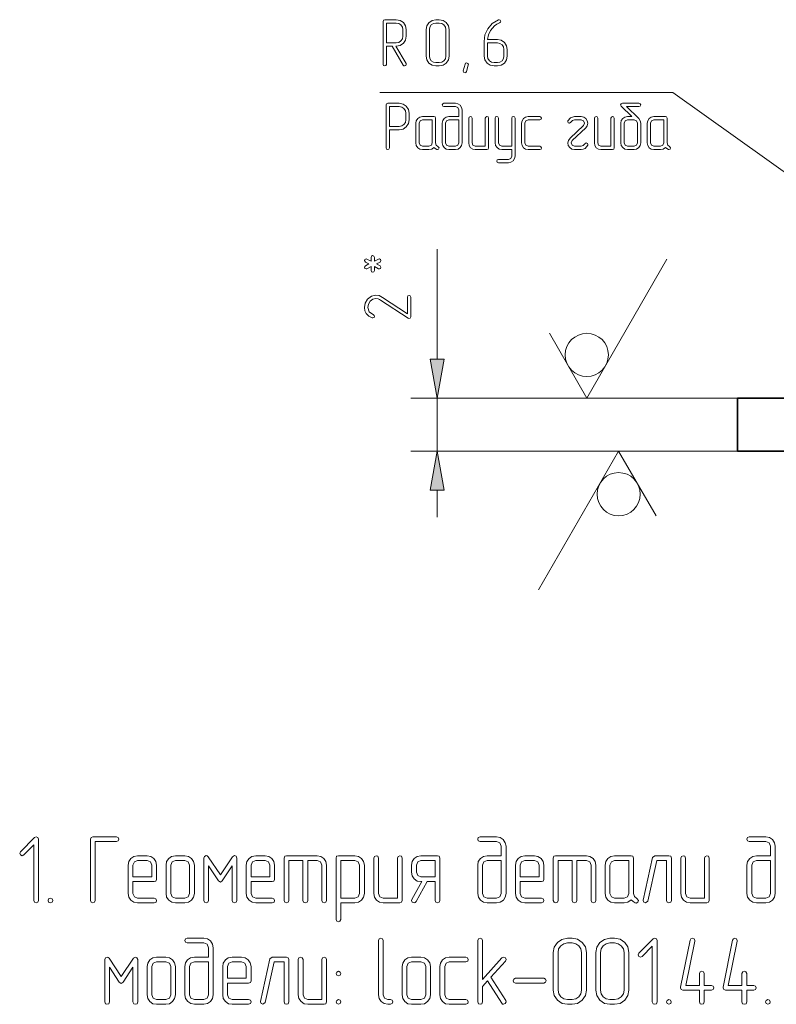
# Model space of a CAD drawing. Extents: x 0 to 594, y 0 to 420.
# Tile 15 of 33: x 408 to 466, y 89 to 163. Entities that reach past the tile are written whole.
import ezdxf

# ---------------------------------------------------------------- set-up
doc = ezdxf.new("R2010")
doc.units = 0

msp = doc.modelspace()

# ---------------------------------------------------------------- linework, layer by layer
at = {"color": 7, "lineweight": 13}
for p, q in [((457.723, 157.773), (435.572, 157.773)), ((487.001, 136.874), (457.723, 157.773)), ((462.629, 134.654), (437.906, 134.654)), ((462.629, 130.654), (437.906, 130.654))]:
    msp.add_line(p, q, dxfattribs=at)
at = {"color": 7, "lineweight": 13, "ltscale": 0.20766}
msp.add_line((439.906, 137.609), (439.906, 145.915), dxfattribs=at)
at = {"color": 7, "lineweight": 13, "ltscale": 0.303109}
for p, q in [((451.222, 134.654), (457.284, 145.154)), ((453.63, 130.654), (447.568, 120.154))]:
    msp.add_line(p, q, dxfattribs=at)
at = {"color": 7, "lineweight": 13, "ltscale": 0.141451}
for p, q in [((451.222, 134.654), (448.393, 139.554)), ((453.63, 130.654), (456.459, 125.754))]:
    msp.add_line(p, q, dxfattribs=at)
at = {"color": 7, "lineweight": 13, "ltscale": 0.1}
msp.add_line((439.906, 130.654), (439.906, 134.654), dxfattribs=at)
at = {"color": 7, "lineweight": 13, "ltscale": 0.285178}
msp.add_line((450.222, 134.654), (461.629, 134.654), dxfattribs=at)
at = {"color": 7, "lineweight": 35}
for p, q in [((488.429, 134.654), (462.629, 134.654)), ((488.429, 130.654), (462.629, 130.654))]:
    msp.add_line(p, q, dxfattribs=at)
at = {"color": 7, "lineweight": 35, "ltscale": 0.1}
msp.add_line((462.629, 130.654), (462.629, 134.654), dxfattribs=at)
at = {"color": 7, "lineweight": 13, "ltscale": 0.224988}
msp.add_line((452.63, 130.654), (461.629, 130.654), dxfattribs=at)
at = {"color": 7, "lineweight": 13, "ltscale": 0.051139}
msp.add_line((439.906, 125.654), (439.906, 127.7), dxfattribs=at)
at = {"color": 7, "lineweight": 13}
for points in [[(436.79, 161.273), (436.82, 161.273), (437.107, 161.329), (437.353, 161.493), (437.516, 161.733), (437.573, 162.02), (437.573, 162.521), (437.516, 162.808), (437.353, 163.053), (437.107, 163.217), (436.82, 163.273), (435.945, 163.273), (435.853, 163.238), (435.823, 163.145), (435.823, 159.896), (435.858, 159.804), (435.945, 159.773), (436.038, 159.804), (436.073, 159.896), (436.073, 161.273), (436.503, 161.273), (437.342, 159.835), (437.383, 159.784), (437.445, 159.773), (437.532, 159.809), (437.573, 159.896), (437.557, 159.963)], [(440.819, 160.52), (440.819, 162.521), (440.763, 162.808), (440.599, 163.053), (440.353, 163.217), (440.067, 163.273), (439.816, 163.273), (439.524, 163.212), (439.284, 163.048), (439.12, 162.803), (439.069, 162.521), (439.069, 160.52), (439.12, 160.234), (439.289, 159.993), (439.529, 159.825), (439.816, 159.773), (440.067, 159.773), (440.353, 159.825), (440.599, 159.993), (440.763, 160.234)], [(443.462, 161.636), (443.462, 160.52), (443.514, 160.234), (443.682, 159.993), (443.923, 159.825), (444.209, 159.773), (444.46, 159.773), (444.747, 159.825), (444.992, 159.993), (445.156, 160.234), (445.212, 160.52), (445.212, 161.022), (445.156, 161.308), (444.992, 161.554), (444.747, 161.718), (444.46, 161.774), (443.718, 161.774), (443.785, 162.117), (443.943, 162.455), (444.24, 162.797), (444.424, 162.931), (444.629, 163.028), (444.696, 163.079), (444.711, 163.145), (444.675, 163.232), (444.593, 163.273), (444.542, 163.263), (444.076, 162.992), (443.728, 162.588), (443.524, 162.132)], [(436.073, 161.523), (436.073, 163.023), (436.82, 163.023), (437.01, 162.982), (437.173, 162.874), (437.286, 162.71), (437.322, 162.521), (437.322, 162.02), (437.286, 161.825), (437.173, 161.667), (437.01, 161.559), (436.82, 161.523)], [(440.568, 160.52), (440.532, 160.321), (440.42, 160.167), (440.256, 160.055), (440.067, 160.024), (439.816, 160.024), (439.627, 160.055), (439.468, 160.167), (439.356, 160.326), (439.32, 160.52), (439.32, 162.521), (439.35, 162.71), (439.463, 162.874), (439.622, 162.982), (439.816, 163.023), (440.067, 163.023), (440.256, 162.982), (440.42, 162.874), (440.532, 162.71), (440.568, 162.521)], [(443.713, 161.523), (444.46, 161.523), (444.655, 161.482), (444.818, 161.375), (444.921, 161.211), (444.962, 161.022), (444.962, 160.52), (444.921, 160.326), (444.813, 160.167), (444.65, 160.055), (444.46, 160.024), (444.209, 160.024), (444.02, 160.055), (443.862, 160.167), (443.749, 160.326), (443.713, 160.52)], [(442.261, 159.84), (442.133, 159.349), (442.087, 159.272), (442.015, 159.246), (441.923, 159.287), (441.882, 159.369), (441.887, 159.405), (442.015, 159.901), (442.061, 159.973), (442.133, 159.999), (442.225, 159.963), (442.266, 159.881)], [(436.298, 154.95), (437.045, 154.95), (437.331, 155.006), (437.577, 155.17), (437.741, 155.411), (437.797, 155.697), (437.797, 156.199), (437.741, 156.485), (437.577, 156.731), (437.331, 156.895), (437.045, 156.951), (436.17, 156.951), (436.078, 156.915), (436.047, 156.823), (436.047, 153.574), (436.083, 153.482), (436.17, 153.451), (436.262, 153.482), (436.298, 153.574)], [(436.298, 155.201), (436.298, 156.7), (437.045, 156.7), (437.234, 156.659), (437.398, 156.552), (437.51, 156.388), (437.546, 156.199), (437.546, 155.697), (437.51, 155.503), (437.398, 155.344), (437.234, 155.237), (437.045, 155.201)], [(441.543, 155.948), (440.795, 155.948), (440.596, 155.912), (440.437, 155.805), (440.325, 155.641), (440.294, 155.452), (440.294, 153.952), (440.33, 153.758), (440.442, 153.599), (440.601, 153.487), (440.795, 153.451), (441.292, 153.451), (441.486, 153.487), (441.65, 153.599), (441.752, 153.758), (441.793, 153.952), (441.793, 156.449), (441.752, 156.639), (441.645, 156.802), (441.481, 156.91), (441.292, 156.951), (440.417, 156.951), (440.325, 156.91), (440.294, 156.823), (440.325, 156.736), (440.417, 156.7), (441.292, 156.7), (441.471, 156.628), (441.543, 156.449)], [(455.148, 155.805), (454.227, 156.7), (455.169, 156.7), (455.266, 156.741), (455.297, 156.823), (455.261, 156.91), (455.169, 156.951), (453.92, 156.951), (453.818, 156.92), (453.777, 156.843), (453.793, 156.787), (453.833, 156.736), (454.637, 155.948), (454.299, 155.948), (454.1, 155.912), (453.941, 155.805), (453.828, 155.641), (453.798, 155.452), (453.798, 153.952), (453.833, 153.758), (453.946, 153.599), (454.105, 153.487), (454.299, 153.451), (454.795, 153.451), (454.99, 153.487), (455.154, 153.599), (455.256, 153.758), (455.297, 153.952), (455.297, 155.452), (455.261, 155.636), (455.154, 155.794), (455.148, 155.8)], [(439.961, 153.691), (439.839, 153.794), (439.793, 153.952), (439.793, 155.825), (439.757, 155.917), (439.665, 155.948), (438.79, 155.948), (438.59, 155.912), (438.437, 155.8), (438.324, 155.636), (438.293, 155.452), (438.293, 153.952), (438.324, 153.753), (438.437, 153.594), (438.595, 153.482), (438.79, 153.451), (439.291, 153.451), (439.496, 153.492), (439.665, 153.62), (439.767, 153.523), (439.885, 153.451), (439.931, 153.446), (440.018, 153.482), (440.053, 153.574)], [(439.542, 153.952), (439.47, 153.773), (439.291, 153.702), (438.79, 153.702), (438.616, 153.773), (438.544, 153.952), (438.544, 155.452), (438.616, 155.626), (438.79, 155.697), (439.542, 155.697)], [(441.543, 155.697), (441.543, 153.952), (441.471, 153.773), (441.292, 153.702), (440.795, 153.702), (440.616, 153.773), (440.545, 153.952), (440.545, 155.452), (440.616, 155.626), (440.795, 155.697)], [(443.794, 153.574), (443.794, 155.825), (443.753, 155.917), (443.666, 155.948), (443.584, 155.912), (443.543, 155.825), (443.543, 153.702), (442.791, 153.702), (442.617, 153.773), (442.545, 153.952), (442.545, 155.825), (442.505, 155.917), (442.418, 155.948), (442.331, 155.912), (442.295, 155.825), (442.295, 153.952), (442.325, 153.753), (442.438, 153.594), (442.597, 153.482), (442.791, 153.451), (443.666, 153.451), (443.758, 153.482)], [(445.544, 153.451), (445.544, 152.955), (445.472, 152.775), (445.298, 152.704), (444.546, 152.704), (444.449, 152.668), (444.418, 152.581), (444.454, 152.489), (444.546, 152.453), (445.298, 152.453), (445.488, 152.494), (445.651, 152.601), (445.754, 152.765), (445.795, 152.955), (445.795, 155.825), (445.754, 155.917), (445.667, 155.953), (445.585, 155.917), (445.544, 155.825), (445.544, 153.702), (444.797, 153.702), (444.623, 153.773), (444.546, 153.952), (444.546, 155.825), (444.505, 155.917), (444.418, 155.953), (444.331, 155.917), (444.295, 155.825), (444.295, 153.952), (444.331, 153.758), (444.444, 153.599), (444.602, 153.487), (444.797, 153.451)], [(447.668, 153.451), (447.765, 153.492), (447.795, 153.574), (447.76, 153.666), (447.668, 153.702), (446.793, 153.702), (446.619, 153.773), (446.547, 153.952), (446.547, 155.452), (446.619, 155.626), (446.793, 155.697), (447.668, 155.697), (447.765, 155.738), (447.795, 155.825), (447.76, 155.912), (447.668, 155.948), (446.793, 155.948), (446.593, 155.912), (446.439, 155.8), (446.327, 155.636), (446.296, 155.452), (446.296, 153.952), (446.327, 153.753), (446.439, 153.594), (446.598, 153.482), (446.793, 153.451)], [(451.295, 153.783), (451.306, 153.83), (451.265, 153.917), (451.178, 153.952), (451.06, 153.87), (450.958, 153.748), (450.794, 153.702), (450.293, 153.702), (450.113, 153.773), (450.047, 153.952), (450.124, 154.131), (451.142, 155.088), (451.255, 155.252), (451.295, 155.446), (451.26, 155.631), (451.152, 155.8), (450.988, 155.907), (450.794, 155.948), (450.293, 155.948), (449.991, 155.851), (449.796, 155.615), (449.786, 155.569), (449.827, 155.482), (449.914, 155.452), (450.026, 155.528), (450.139, 155.651), (450.293, 155.697), (450.794, 155.697), (450.978, 155.62), (451.045, 155.446), (450.968, 155.267), (449.955, 154.311), (449.832, 154.147), (449.796, 153.952), (449.827, 153.763), (449.934, 153.604), (450.093, 153.487), (450.293, 153.451), (450.794, 153.451), (450.947, 153.476), (451.101, 153.543)], [(453.296, 153.574), (453.296, 155.825), (453.255, 155.917), (453.168, 155.948), (453.086, 155.912), (453.045, 155.825), (453.045, 153.702), (452.293, 153.702), (452.119, 153.773), (452.048, 153.952), (452.048, 155.825), (452.007, 155.917), (451.92, 155.948), (451.833, 155.912), (451.797, 155.825), (451.797, 153.952), (451.828, 153.753), (451.94, 153.594), (452.099, 153.482), (452.293, 153.451), (453.168, 153.451), (453.26, 153.482)], [(455.046, 153.952), (454.975, 153.773), (454.795, 153.702), (454.299, 153.702), (454.12, 153.773), (454.048, 153.952), (454.048, 155.452), (454.12, 155.626), (454.299, 155.697), (454.795, 155.697), (454.975, 155.626), (455.046, 155.452)], [(457.466, 153.691), (457.344, 153.794), (457.298, 153.952), (457.298, 155.825), (457.262, 155.917), (457.17, 155.948), (456.295, 155.948), (456.095, 155.912), (455.942, 155.8), (455.829, 155.636), (455.798, 155.452), (455.798, 153.952), (455.829, 153.753), (455.942, 153.594), (456.1, 153.482), (456.295, 153.451), (456.796, 153.451), (457.001, 153.492), (457.17, 153.62), (457.272, 153.523), (457.39, 153.451), (457.436, 153.446), (457.523, 153.482), (457.559, 153.574)], [(457.047, 153.952), (456.975, 153.773), (456.796, 153.702), (456.295, 153.702), (456.121, 153.773), (456.049, 153.952), (456.049, 155.452), (456.121, 155.626), (456.295, 155.697), (457.047, 155.697)], [(434.908, 145.004), (434.59, 145.163), (434.529, 145.178), (434.442, 145.143), (434.406, 145.051), (434.478, 144.943), (434.754, 144.805), (434.478, 144.667), (434.406, 144.554), (434.447, 144.467), (434.529, 144.426), (434.59, 144.442), (434.908, 144.6), (434.908, 144.303), (434.949, 144.211), (435.03, 144.181), (435.123, 144.211), (435.158, 144.303), (435.158, 144.6), (435.476, 144.442), (435.537, 144.426), (435.624, 144.462), (435.66, 144.554), (435.588, 144.667), (435.312, 144.805), (435.588, 144.943), (435.66, 145.051), (435.624, 145.143), (435.537, 145.178), (435.476, 145.163), (435.158, 145.004), (435.158, 145.301), (435.117, 145.398), (435.03, 145.429), (434.944, 145.393), (434.908, 145.301)], [(437.906, 142.29), (437.865, 142.388), (437.783, 142.418), (437.691, 142.382), (437.655, 142.29), (437.655, 141.032), (435.772, 142.275), (435.511, 142.403), (435.266, 142.444), (434.933, 142.367), (434.652, 142.147), (434.468, 141.84), (434.406, 141.507), (434.442, 141.262), (434.544, 141.052), (434.734, 140.858), (435, 140.725), (435.046, 140.714), (435.133, 140.755), (435.169, 140.847), (435.143, 140.914), (435.087, 140.955), (434.759, 141.185), (434.662, 141.518), (434.708, 141.768), (434.836, 141.978), (435.036, 142.132), (435.266, 142.183), (435.45, 142.152), (435.537, 142.116), (435.634, 142.065), (437.712, 140.694), (437.773, 140.673), (437.865, 140.709), (437.906, 140.796)], [(439.385, 137.609), (439.906, 134.654), (440.427, 137.609)], [(440.427, 127.7), (439.906, 130.654), (439.385, 127.7)], [(409.768, 96.653), (409.768, 101.295), (409.716, 101.427), (409.585, 101.47), (409.468, 101.419), (408.401, 100.352), (408.342, 100.228), (408.401, 100.104), (408.525, 100.045), (408.649, 100.104), (409.409, 100.871), (409.409, 96.653), (409.468, 96.522), (409.592, 96.478), (409.716, 96.522)], [(415.652, 101.12), (415.791, 101.178), (415.835, 101.295), (415.784, 101.419), (415.652, 101.478), (413.868, 101.478), (413.737, 101.427), (413.693, 101.295), (413.693, 96.653), (413.744, 96.522), (413.868, 96.478), (414, 96.522), (414.051, 96.653), (414.051, 101.12)], [(444.76, 100.045), (443.693, 100.045), (443.408, 99.994), (443.181, 99.84), (443.02, 99.606), (442.977, 99.336), (442.977, 97.194), (443.028, 96.916), (443.189, 96.69), (443.415, 96.529), (443.693, 96.478), (444.402, 96.478), (444.68, 96.529), (444.914, 96.69), (445.06, 96.916), (445.118, 97.194), (445.118, 100.761), (445.06, 101.032), (444.906, 101.266), (444.673, 101.419), (444.402, 101.478), (443.152, 101.478), (443.02, 101.419), (442.977, 101.295), (443.02, 101.171), (443.152, 101.12), (444.402, 101.12), (444.658, 101.017), (444.76, 100.761)], [(465.118, 100.045), (464.051, 100.045), (463.766, 99.994), (463.539, 99.84), (463.379, 99.606), (463.335, 99.336), (463.335, 97.194), (463.386, 96.916), (463.547, 96.69), (463.773, 96.529), (464.051, 96.478), (464.76, 96.478), (465.038, 96.529), (465.272, 96.69), (465.418, 96.916), (465.477, 97.194), (465.477, 100.761), (465.418, 101.032), (465.265, 101.266), (465.031, 101.419), (464.76, 101.478), (463.51, 101.478), (463.379, 101.419), (463.335, 101.295), (463.379, 101.171), (463.51, 101.12), (464.76, 101.12), (465.016, 101.017), (465.118, 100.761)], [(416.909, 98.086), (418.51, 98.086), (418.642, 98.13), (418.693, 98.261), (418.693, 99.336), (418.634, 99.606), (418.481, 99.84), (418.247, 99.994), (417.977, 100.045), (417.26, 100.045), (416.975, 99.994), (416.756, 99.833), (416.595, 99.599), (416.551, 99.336), (416.551, 97.194), (416.595, 96.909), (416.756, 96.682), (416.982, 96.522), (417.26, 96.478), (418.51, 96.478), (418.649, 96.536), (418.693, 96.653), (418.642, 96.785), (418.51, 96.836), (417.26, 96.836), (417.012, 96.938), (416.909, 97.194)], [(421.551, 97.194), (421.551, 99.336), (421.493, 99.606), (421.339, 99.84), (421.105, 99.994), (420.835, 100.045), (420.118, 100.045), (419.833, 99.994), (419.614, 99.833), (419.453, 99.599), (419.409, 99.336), (419.409, 97.194), (419.453, 96.909), (419.614, 96.682), (419.841, 96.522), (420.118, 96.478), (420.835, 96.478), (421.105, 96.522), (421.339, 96.682), (421.493, 96.909)], [(424.768, 96.653), (424.768, 99.87), (424.709, 100.001), (424.592, 100.052), (424.439, 99.972), (423.518, 98.59), (422.596, 99.972), (422.523, 100.03), (422.45, 100.052), (422.319, 99.994), (422.268, 99.87), (422.268, 96.653), (422.319, 96.522), (422.443, 96.478), (422.575, 96.522), (422.626, 96.653), (422.626, 99.277), (423.364, 98.159), (423.518, 98.057), (423.664, 98.159), (424.409, 99.277), (424.409, 96.653), (424.461, 96.522), (424.585, 96.478), (424.716, 96.522)], [(425.835, 98.086), (427.436, 98.086), (427.567, 98.13), (427.618, 98.261), (427.618, 99.336), (427.56, 99.606), (427.406, 99.84), (427.173, 99.994), (426.902, 100.045), (426.186, 100.045), (425.901, 99.994), (425.681, 99.833), (425.52, 99.599), (425.477, 99.336), (425.477, 97.194), (425.52, 96.909), (425.681, 96.682), (425.908, 96.522), (426.186, 96.478), (427.436, 96.478), (427.575, 96.536), (427.618, 96.653), (427.567, 96.785), (427.436, 96.836), (426.186, 96.836), (425.937, 96.938), (425.835, 97.194)], [(429.76, 99.687), (429.76, 96.653), (429.811, 96.522), (429.943, 96.478), (430.067, 96.522), (430.118, 96.653), (430.118, 99.687), (430.835, 99.687), (431.083, 99.585), (431.186, 99.336), (431.186, 96.653), (431.244, 96.522), (431.368, 96.478), (431.493, 96.522), (431.544, 96.653), (431.544, 99.336), (431.493, 99.606), (431.339, 99.84), (431.105, 99.994), (430.835, 100.045), (428.51, 100.045), (428.379, 100.001), (428.335, 99.87), (428.335, 96.653), (428.386, 96.522), (428.51, 96.478), (428.642, 96.522), (428.693, 96.653), (428.693, 99.687)], [(432.618, 96.478), (433.693, 96.478), (433.963, 96.522), (434.197, 96.682), (434.344, 96.916), (434.402, 97.194), (434.402, 99.336), (434.344, 99.606), (434.19, 99.84), (433.956, 99.994), (433.693, 100.045), (432.436, 100.045), (432.304, 100.001), (432.26, 99.87), (432.26, 95.228), (432.319, 95.096), (432.436, 95.052), (432.56, 95.096), (432.618, 95.228)], [(437.26, 96.653), (437.26, 99.87), (437.202, 100.001), (437.077, 100.045), (436.961, 99.994), (436.902, 99.87), (436.902, 96.836), (435.827, 96.836), (435.579, 96.938), (435.477, 97.194), (435.477, 99.87), (435.418, 100.001), (435.294, 100.045), (435.17, 99.994), (435.118, 99.87), (435.118, 97.194), (435.162, 96.909), (435.323, 96.682), (435.55, 96.522), (435.827, 96.478), (437.077, 96.478), (437.209, 96.522)], [(440.118, 96.653), (440.118, 99.87), (440.067, 100.001), (439.936, 100.045), (438.686, 100.045), (438.401, 99.994), (438.181, 99.833), (438.02, 99.599), (437.977, 99.336), (437.977, 98.795), (438.02, 98.517), (438.181, 98.291), (438.408, 98.13), (438.686, 98.086), (438.744, 98.086), (437.999, 96.741), (437.969, 96.653), (438.028, 96.529), (438.159, 96.478), (438.247, 96.5), (438.313, 96.573), (439.146, 98.086), (439.76, 98.086), (439.76, 96.653), (439.811, 96.522), (439.936, 96.478), (440.067, 96.522)], [(446.193, 98.086), (447.794, 98.086), (447.925, 98.13), (447.977, 98.261), (447.977, 99.336), (447.918, 99.606), (447.765, 99.84), (447.531, 99.994), (447.26, 100.045), (446.544, 100.045), (446.259, 99.994), (446.039, 99.833), (445.879, 99.599), (445.835, 99.336), (445.835, 97.194), (445.879, 96.909), (446.039, 96.682), (446.266, 96.522), (446.544, 96.478), (447.794, 96.478), (447.933, 96.536), (447.977, 96.653), (447.925, 96.785), (447.794, 96.836), (446.544, 96.836), (446.295, 96.938), (446.193, 97.194)], [(450.118, 99.687), (450.118, 96.653), (450.17, 96.522), (450.301, 96.478), (450.425, 96.522), (450.477, 96.653), (450.477, 99.687), (451.193, 99.687), (451.442, 99.585), (451.544, 99.336), (451.544, 96.653), (451.602, 96.522), (451.727, 96.478), (451.851, 96.522), (451.902, 96.653), (451.902, 99.336), (451.851, 99.606), (451.697, 99.84), (451.463, 99.994), (451.193, 100.045), (448.868, 100.045), (448.737, 100.001), (448.693, 99.87), (448.693, 96.653), (448.744, 96.522), (448.868, 96.478), (449, 96.522), (449.051, 96.653), (449.051, 99.687)], [(455.001, 96.821), (454.826, 96.968), (454.76, 97.194), (454.76, 99.87), (454.709, 100.001), (454.577, 100.045), (453.327, 100.045), (453.042, 99.994), (452.823, 99.833), (452.662, 99.599), (452.618, 99.336), (452.618, 97.194), (452.662, 96.909), (452.823, 96.682), (453.05, 96.522), (453.327, 96.478), (454.044, 96.478), (454.336, 96.536), (454.577, 96.719), (454.724, 96.58), (454.892, 96.478), (454.958, 96.47), (455.082, 96.522), (455.133, 96.653)], [(457.618, 96.653), (457.618, 99.87), (457.567, 100.001), (457.436, 100.045), (456.368, 100.045), (456.193, 99.906), (455.477, 96.697), (455.477, 96.653), (455.528, 96.529), (455.659, 96.478), (455.827, 96.617), (456.507, 99.687), (457.26, 99.687), (457.26, 96.653), (457.311, 96.522), (457.436, 96.478), (457.567, 96.522)], [(460.477, 96.653), (460.477, 99.87), (460.418, 100.001), (460.294, 100.045), (460.177, 99.994), (460.118, 99.87), (460.118, 96.836), (459.044, 96.836), (458.795, 96.938), (458.693, 97.194), (458.693, 99.87), (458.634, 100.001), (458.51, 100.045), (458.386, 99.994), (458.335, 99.87), (458.335, 97.194), (458.379, 96.909), (458.539, 96.682), (458.766, 96.522), (459.044, 96.478), (460.294, 96.478), (460.425, 96.522)], [(416.909, 98.444), (416.909, 99.336), (417.012, 99.585), (417.26, 99.687), (417.977, 99.687), (418.232, 99.585), (418.335, 99.336), (418.335, 98.444)], [(421.193, 97.194), (421.091, 96.938), (420.835, 96.836), (420.118, 96.836), (419.87, 96.938), (419.768, 97.194), (419.768, 99.336), (419.87, 99.585), (420.118, 99.687), (420.835, 99.687), (421.091, 99.585), (421.193, 99.336)], [(425.835, 98.444), (425.835, 99.336), (425.937, 99.585), (426.186, 99.687), (426.902, 99.687), (427.158, 99.585), (427.26, 99.336), (427.26, 98.444)], [(432.618, 96.829), (432.618, 99.687), (433.693, 99.687), (433.942, 99.585), (434.044, 99.336), (434.044, 97.194), (433.934, 96.938), (433.693, 96.829)], [(439.76, 98.444), (438.686, 98.444), (438.437, 98.546), (438.335, 98.795), (438.335, 99.336), (438.437, 99.585), (438.686, 99.687), (439.76, 99.687)], [(444.76, 99.687), (444.76, 97.194), (444.658, 96.938), (444.402, 96.836), (443.693, 96.836), (443.437, 96.938), (443.335, 97.194), (443.335, 99.336), (443.437, 99.585), (443.693, 99.687)], [(446.193, 98.444), (446.193, 99.336), (446.295, 99.585), (446.544, 99.687), (447.26, 99.687), (447.516, 99.585), (447.618, 99.336), (447.618, 98.444)], [(454.402, 97.194), (454.3, 96.938), (454.044, 96.836), (453.327, 96.836), (453.079, 96.938), (452.977, 97.194), (452.977, 99.336), (453.079, 99.585), (453.327, 99.687), (454.402, 99.687)], [(465.118, 99.687), (465.118, 97.194), (465.016, 96.938), (464.76, 96.836), (464.051, 96.836), (463.795, 96.938), (463.693, 97.194), (463.693, 99.336), (463.795, 99.585), (464.051, 99.687)], [(410.659, 96.836), (410.528, 96.777), (410.484, 96.653), (410.528, 96.529), (410.659, 96.478), (410.798, 96.536), (410.842, 96.653), (410.791, 96.785)], [(422.618, 92.377), (421.551, 92.377), (421.266, 92.326), (421.039, 92.172), (420.879, 91.938), (420.835, 91.668), (420.835, 89.526), (420.886, 89.248), (421.047, 89.022), (421.273, 88.861), (421.551, 88.81), (422.26, 88.81), (422.538, 88.861), (422.772, 89.022), (422.918, 89.248), (422.977, 89.526), (422.977, 93.093), (422.918, 93.364), (422.765, 93.598), (422.531, 93.751), (422.26, 93.81), (421.01, 93.81), (420.879, 93.751), (420.835, 93.627), (420.879, 93.503), (421.01, 93.451), (422.26, 93.451), (422.516, 93.349), (422.618, 93.093)], [(436.368, 88.81), (436.507, 88.868), (436.551, 88.985), (436.5, 89.117), (436.368, 89.168), (436.186, 89.168), (435.937, 89.27), (435.835, 89.526), (435.835, 93.627), (435.776, 93.758), (435.652, 93.81), (435.528, 93.758), (435.477, 93.627), (435.477, 89.526), (435.52, 89.248), (435.681, 89.022), (435.908, 88.861), (436.186, 88.81)], [(443.971, 90.856), (445.075, 92.077), (445.126, 92.201), (445.067, 92.326), (444.943, 92.384), (444.811, 92.318), (443.335, 90.681), (443.335, 93.627), (443.276, 93.758), (443.159, 93.81), (443.035, 93.758), (442.977, 93.627), (442.977, 88.985), (443.035, 88.854), (443.159, 88.81), (443.284, 88.854), (443.335, 88.985), (443.335, 90.147), (443.722, 90.579), (444.789, 88.89), (444.855, 88.824), (444.936, 88.81), (445.06, 88.861), (445.118, 88.985), (445.089, 89.087)], [(451.193, 89.877), (451.193, 92.735), (451.113, 93.144), (450.879, 93.495), (450.528, 93.729), (450.118, 93.81), (449.76, 93.81), (449.344, 93.722), (449, 93.488), (448.766, 93.137), (448.693, 92.735), (448.693, 89.877), (448.766, 89.468), (449.007, 89.124), (449.351, 88.883), (449.76, 88.81), (450.118, 88.81), (450.528, 88.883), (450.879, 89.124), (451.113, 89.468)], [(450.835, 89.877), (450.784, 89.592), (450.623, 89.373), (450.389, 89.212), (450.118, 89.168), (449.76, 89.168), (449.49, 89.212), (449.263, 89.373), (449.102, 89.599), (449.051, 89.877), (449.051, 92.735), (449.095, 93.006), (449.256, 93.239), (449.482, 93.393), (449.76, 93.451), (450.118, 93.451), (450.389, 93.393), (450.623, 93.239), (450.784, 93.006), (450.835, 92.735)], [(454.402, 89.877), (454.402, 92.735), (454.322, 93.144), (454.088, 93.495), (453.737, 93.729), (453.327, 93.81), (452.969, 93.81), (452.553, 93.722), (452.209, 93.488), (451.975, 93.137), (451.902, 92.735), (451.902, 89.877), (451.975, 89.468), (452.216, 89.124), (452.56, 88.883), (452.969, 88.81), (453.327, 88.81), (453.737, 88.883), (454.088, 89.124), (454.322, 89.468)], [(454.044, 89.877), (453.993, 89.592), (453.832, 89.373), (453.598, 89.212), (453.327, 89.168), (452.969, 89.168), (452.699, 89.212), (452.472, 89.373), (452.311, 89.599), (452.26, 89.877), (452.26, 92.735), (452.304, 93.006), (452.465, 93.239), (452.692, 93.393), (452.969, 93.451), (453.327, 93.451), (453.598, 93.393), (453.832, 93.239), (453.993, 93.006), (454.044, 92.735)], [(456.537, 88.985), (456.537, 93.627), (456.485, 93.758), (456.354, 93.802), (456.237, 93.751), (455.17, 92.684), (455.111, 92.56), (455.17, 92.435), (455.294, 92.377), (455.418, 92.435), (456.178, 93.203), (456.178, 88.985), (456.237, 88.854), (456.361, 88.81), (456.485, 88.854)], [(460.104, 90.235), (460.104, 91.134), (460.045, 91.266), (459.928, 91.31), (459.804, 91.258), (459.746, 91.134), (459.746, 90.235), (458.715, 90.235), (459.387, 93.59), (459.387, 93.634), (459.336, 93.758), (459.205, 93.81), (459.095, 93.773), (459.037, 93.663), (458.32, 90.096), (458.32, 90.052), (458.371, 89.928), (458.496, 89.877), (459.746, 89.877), (459.746, 88.985), (459.797, 88.854), (459.928, 88.81), (460.053, 88.854), (460.104, 88.985), (460.104, 89.877), (460.645, 89.877), (460.776, 89.935), (460.82, 90.06), (460.776, 90.184), (460.645, 90.235)], [(463.313, 90.235), (463.313, 91.134), (463.254, 91.266), (463.137, 91.31), (463.013, 91.258), (462.955, 91.134), (462.955, 90.235), (461.924, 90.235), (462.596, 93.59), (462.596, 93.634), (462.545, 93.758), (462.414, 93.81), (462.304, 93.773), (462.246, 93.663), (461.529, 90.096), (461.529, 90.052), (461.58, 89.928), (461.705, 89.877), (462.955, 89.877), (462.955, 88.985), (463.006, 88.854), (463.137, 88.81), (463.262, 88.854), (463.313, 88.985), (463.313, 89.877), (463.854, 89.877), (463.985, 89.935), (464.029, 90.06), (463.985, 90.184), (463.854, 90.235)], [(417.268, 88.985), (417.268, 92.201), (417.209, 92.333), (417.092, 92.384), (416.939, 92.304), (416.018, 90.922), (415.096, 92.304), (415.023, 92.362), (414.95, 92.384), (414.819, 92.326), (414.768, 92.201), (414.768, 88.985), (414.819, 88.854), (414.943, 88.81), (415.075, 88.854), (415.126, 88.985), (415.126, 91.609), (415.864, 90.491), (416.018, 90.389), (416.164, 90.491), (416.909, 91.609), (416.909, 88.985), (416.961, 88.854), (417.085, 88.81), (417.216, 88.854)], [(420.118, 89.526), (420.118, 91.668), (420.06, 91.938), (419.906, 92.172), (419.673, 92.326), (419.402, 92.377), (418.686, 92.377), (418.401, 92.326), (418.181, 92.165), (418.02, 91.931), (417.977, 91.668), (417.977, 89.526), (418.02, 89.241), (418.181, 89.014), (418.408, 88.854), (418.686, 88.81), (419.402, 88.81), (419.673, 88.854), (419.906, 89.014), (420.06, 89.241)], [(424.051, 90.418), (425.652, 90.418), (425.784, 90.462), (425.835, 90.593), (425.835, 91.668), (425.776, 91.938), (425.623, 92.172), (425.389, 92.326), (425.118, 92.377), (424.402, 92.377), (424.117, 92.326), (423.898, 92.165), (423.737, 91.931), (423.693, 91.668), (423.693, 89.526), (423.737, 89.241), (423.898, 89.014), (424.124, 88.854), (424.402, 88.81), (425.652, 88.81), (425.791, 88.868), (425.835, 88.985), (425.784, 89.117), (425.652, 89.168), (424.402, 89.168), (424.154, 89.27), (424.051, 89.526)], [(428.693, 88.985), (428.693, 92.201), (428.642, 92.333), (428.51, 92.377), (427.443, 92.377), (427.268, 92.238), (426.551, 89.029), (426.551, 88.985), (426.602, 88.861), (426.734, 88.81), (426.902, 88.949), (427.582, 92.019), (428.335, 92.019), (428.335, 88.985), (428.386, 88.854), (428.51, 88.81), (428.642, 88.854)], [(431.551, 88.985), (431.551, 92.201), (431.493, 92.333), (431.368, 92.377), (431.251, 92.326), (431.193, 92.201), (431.193, 89.168), (430.118, 89.168), (429.87, 89.27), (429.768, 89.526), (429.768, 92.201), (429.709, 92.333), (429.585, 92.377), (429.461, 92.326), (429.409, 92.201), (429.409, 89.526), (429.453, 89.241), (429.614, 89.014), (429.841, 88.854), (430.118, 88.81), (431.368, 88.81), (431.5, 88.854)], [(439.402, 89.526), (439.402, 91.668), (439.344, 91.938), (439.19, 92.172), (438.956, 92.326), (438.686, 92.377), (437.969, 92.377), (437.684, 92.326), (437.465, 92.165), (437.304, 91.931), (437.26, 91.668), (437.26, 89.526), (437.304, 89.241), (437.465, 89.014), (437.692, 88.854), (437.969, 88.81), (438.686, 88.81), (438.956, 88.854), (439.19, 89.014), (439.344, 89.241)], [(442.077, 88.81), (442.216, 88.868), (442.26, 88.985), (442.209, 89.117), (442.077, 89.168), (440.827, 89.168), (440.579, 89.27), (440.477, 89.526), (440.477, 91.668), (440.579, 91.916), (440.827, 92.019), (442.077, 92.019), (442.216, 92.077), (442.26, 92.201), (442.209, 92.326), (442.077, 92.377), (440.827, 92.377), (440.542, 92.326), (440.323, 92.165), (440.162, 91.931), (440.118, 91.668), (440.118, 89.526), (440.162, 89.241), (440.323, 89.014), (440.55, 88.854), (440.827, 88.81)], [(419.76, 89.526), (419.658, 89.27), (419.402, 89.168), (418.686, 89.168), (418.437, 89.27), (418.335, 89.526), (418.335, 91.668), (418.437, 91.916), (418.686, 92.019), (419.402, 92.019), (419.658, 91.916), (419.76, 91.668)], [(422.618, 92.019), (422.618, 89.526), (422.516, 89.27), (422.26, 89.168), (421.551, 89.168), (421.295, 89.27), (421.193, 89.526), (421.193, 91.668), (421.295, 91.916), (421.551, 92.019)], [(424.051, 90.776), (424.051, 91.668), (424.154, 91.916), (424.402, 92.019), (425.118, 92.019), (425.374, 91.916), (425.477, 91.668), (425.477, 90.776)], [(439.044, 89.526), (438.942, 89.27), (438.686, 89.168), (437.969, 89.168), (437.721, 89.27), (437.618, 89.526), (437.618, 91.668), (437.721, 91.916), (437.969, 92.019), (438.686, 92.019), (438.942, 91.916), (439.044, 91.668)], [(432.443, 91.31), (432.311, 91.251), (432.268, 91.127), (432.311, 91.003), (432.443, 90.951), (432.582, 91.01), (432.626, 91.127), (432.575, 91.251)], [(447.977, 90.418), (448.108, 90.476), (448.152, 90.593), (448.108, 90.718), (447.977, 90.776), (445.835, 90.776), (445.703, 90.71), (445.652, 90.593), (445.703, 90.469), (445.835, 90.418)], [(432.443, 89.168), (432.311, 89.109), (432.268, 88.985), (432.311, 88.861), (432.443, 88.81), (432.582, 88.868), (432.626, 88.985), (432.575, 89.117)], [(457.428, 89.168), (457.297, 89.109), (457.253, 88.985), (457.297, 88.861), (457.428, 88.81), (457.567, 88.868), (457.611, 88.985), (457.56, 89.117)], [(464.914, 89.168), (464.782, 89.109), (464.738, 88.985), (464.782, 88.861), (464.914, 88.81), (465.053, 88.868), (465.096, 88.985), (465.045, 89.117)]]:
    msp.add_lwpolyline(points, close=True, dxfattribs=at)
for centre in [(451.222, 137.921), (453.63, 127.388)]:
    msp.add_circle(centre, 1.633, dxfattribs=at)
for points in [[(439.385, 137.609), (439.906, 134.654), (439.385, 137.609), (440.427, 137.609)], [(440.427, 127.7), (439.906, 130.654), (440.427, 127.7), (439.385, 127.7)]]:
    msp.add_solid(points, dxfattribs=at)

doc.saveas('drawing.dxf')
